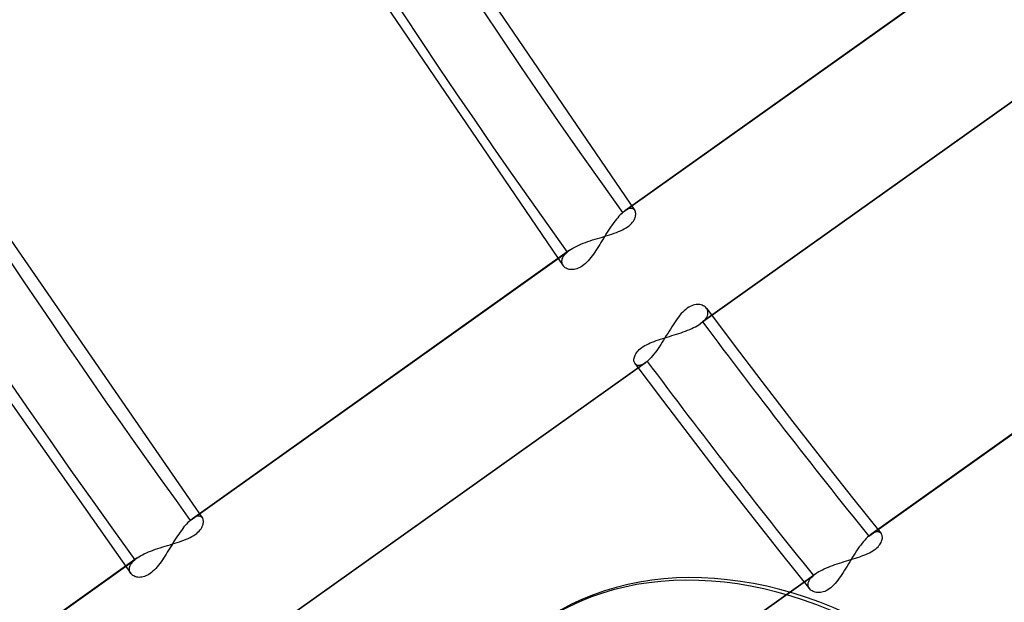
# Model space of a CAD drawing. Header units: millimetres. Extents: x -192 to 186, y -241 to 236.
# Tile 31 of 87: x -48 to -31, y -25 to -15. Entities that reach past the tile are written whole.
import ezdxf

# ---------------------------------------------------------------- set-up
doc = ezdxf.new("R2010")
doc.units = ezdxf.units.MM
doc.layers.add('MAIN-1', color=7, linetype='Continuous')
doc.layers.add('MAIN-2', color=7, linetype='Continuous')

msp = doc.modelspace()

# ---------------------------------------------------------------- linework, layer by layer
at = {"layer": 'MAIN-1'}
for centre, major_axis, start_param, end_param in [((-0.5, -0.433), (106.054, -122.46), 0.713724, 3.466968), ((-40.5, -35.074), (-100.489, 116.035), -3.141592, -0.857072), ((-40.5, -35.074), (99.835, -115.279), 0, 2.284521), ((-40.5, -35.074), (-100.489, 116.035), 0, 2.284521), ((-40.5, -35.074), (99.835, -115.279), -3.141592, -0.857072), ((-28, -24.249), (22.463, -25.938), 0.713724, 3.141578), ((-35, -30.311), (-21.808, 25.182), -0.857072, 2.284521), ((-34.5, -29.878), (-22.463, 25.938), -2.427868, -0.857072), ((-35, -30.311), (-21.808, 25.182), 2.284521, 5.426113), ((-35, -30.311), (-4.493, 5.188), -2.427868, -0.000041), ((-35.05, -30.354), (-4.493, 5.188), -2.427868, -0.000041)]:
    msp.add_ellipse(centre, major_axis=major_axis, ratio=0.75, start_param=start_param, end_param=end_param, dxfattribs=at)
at = {"layer": 'MAIN-2'}
for p, q in [((-41.016, -12.923), (-37.598, -17.934)), ((-37.803, -17.972), (-31.444, -13.449)), ((-31.404, -13.418), (-37.768, -17.944)), ((-42.437, -13.534), (-38.804, -18.868)), ((-30.137, -15.324), (-36.494, -19.845)), ((-30.102, -15.296), (-36.454, -19.814)), ((-48.586, -17.766), (-44.89, -23.12)), ((-37.744, -17.929), (-37.767, -17.944)), ((-37.723, -17.917), (-37.744, -17.929)), ((-37.702, -17.909), (-37.723, -17.917)), ((-37.683, -17.904), (-37.702, -17.909)), ((-37.665, -17.901), (-37.683, -17.904)), ((-37.649, -17.902), (-37.665, -17.901)), ((-37.634, -17.906), (-37.649, -17.902)), ((-37.621, -17.912), (-37.634, -17.906)), ((-37.609, -17.92), (-37.621, -17.912)), ((-37.6, -17.931), (-37.609, -17.92)), ((-37.593, -17.943), (-37.6, -17.931)), ((-37.909, -18.084), (-37.931, -18.112)), ((-37.887, -18.058), (-37.909, -18.084)), ((-37.866, -18.034), (-37.887, -18.058)), ((-37.844, -18.011), (-37.866, -18.034)), ((-37.824, -17.991), (-37.844, -18.011)), ((-37.803, -17.972), (-37.824, -17.991)), ((-37.797, -17.967), (-37.803, -17.972)), ((-37.791, -17.962), (-37.797, -17.967)), ((-37.785, -17.957), (-37.791, -17.962)), ((-37.779, -17.952), (-37.785, -17.957)), ((-37.773, -17.948), (-37.779, -17.952)), ((-37.767, -17.944), (-37.773, -17.948)), ((-37.622, -18.114), (-37.61, -18.094)), ((-37.61, -18.094), (-37.6, -18.075)), ((-37.6, -18.075), (-37.593, -18.056)), ((-37.588, -17.956), (-37.593, -17.943)), ((-37.593, -18.056), (-37.587, -18.037)), ((-37.584, -17.97), (-37.588, -17.956)), ((-37.587, -18.037), (-37.584, -18.019)), ((-37.582, -17.985), (-37.584, -17.97)), ((-37.584, -18.019), (-37.582, -18.002)), ((-37.582, -18.002), (-37.582, -17.985)), ((-38.018, -18.235), (-38.04, -18.268)), ((-37.997, -18.203), (-38.018, -18.235)), ((-37.975, -18.172), (-37.997, -18.203)), ((-37.953, -18.141), (-37.975, -18.172)), ((-37.931, -18.112), (-37.953, -18.141)), ((-37.839, -18.277), (-37.806, -18.262)), ((-37.806, -18.262), (-37.775, -18.245)), ((-37.775, -18.245), (-37.746, -18.228)), ((-37.746, -18.228), (-37.719, -18.21)), ((-37.719, -18.21), (-37.695, -18.192)), ((-37.695, -18.192), (-37.673, -18.173)), ((-37.673, -18.173), (-37.654, -18.153)), ((-37.654, -18.153), (-37.637, -18.134)), ((-37.637, -18.134), (-37.622, -18.114)), ((-38.309, -18.433), (-38.268, -18.42)), ((-38.268, -18.42), (-38.226, -18.408)), ((-38.226, -18.408), (-38.185, -18.395)), ((-38.185, -18.395), (-38.144, -18.383)), ((-38.127, -18.406), (-38.148, -18.44)), ((-38.144, -18.383), (-38.103, -18.371)), ((-38.105, -18.371), (-38.127, -18.406)), ((-38.084, -18.336), (-38.105, -18.371)), ((-38.103, -18.371), (-38.063, -18.358)), ((-38.062, -18.302), (-38.084, -18.336)), ((-38.063, -18.358), (-38.023, -18.346)), ((-38.04, -18.268), (-38.062, -18.302)), ((-38.023, -18.346), (-37.984, -18.333)), ((-37.984, -18.333), (-37.946, -18.32)), ((-37.946, -18.32), (-37.909, -18.306)), ((-37.909, -18.306), (-37.873, -18.292)), ((-37.873, -18.292), (-37.839, -18.277)), ((-38.698, -18.606), (-38.671, -18.588)), ((-38.671, -18.588), (-38.642, -18.57)), ((-38.642, -18.57), (-38.611, -18.553)), ((-38.611, -18.553), (-38.578, -18.536)), ((-38.578, -18.536), (-38.543, -18.52)), ((-38.543, -18.52), (-38.507, -18.504)), ((-38.507, -18.504), (-38.47, -18.489)), ((-38.47, -18.489), (-38.431, -18.475)), ((-38.431, -18.475), (-38.391, -18.461)), ((-38.391, -18.461), (-38.351, -18.447)), ((-38.351, -18.447), (-38.309, -18.433)), ((-38.232, -18.575), (-38.253, -18.608)), ((-38.211, -18.542), (-38.232, -18.575)), ((-38.19, -18.509), (-38.211, -18.542)), ((-38.169, -18.475), (-38.19, -18.509)), ((-38.148, -18.44), (-38.169, -18.475)), ((-45.095, -23.159), (-38.738, -18.637)), ((-38.699, -18.606), (-45.06, -23.131)), ((-38.826, -18.769), (-38.821, -18.751)), ((-38.821, -18.751), (-38.814, -18.732)), ((-38.814, -18.732), (-38.804, -18.713)), ((-38.804, -18.713), (-38.791, -18.694)), ((-38.791, -18.694), (-38.776, -18.675)), ((-38.776, -18.675), (-38.758, -18.656)), ((-38.758, -18.656), (-38.738, -18.637)), ((-38.738, -18.637), (-38.732, -18.632)), ((-38.732, -18.632), (-38.725, -18.627)), ((-38.725, -18.627), (-38.719, -18.621)), ((-38.719, -18.621), (-38.712, -18.616)), ((-38.712, -18.616), (-38.705, -18.611)), ((-38.705, -18.611), (-38.698, -18.606)), ((-38.363, -18.757), (-38.386, -18.783)), ((-38.34, -18.729), (-38.363, -18.757)), ((-38.318, -18.7), (-38.34, -18.729)), ((-38.296, -18.67), (-38.318, -18.7)), ((-38.275, -18.639), (-38.296, -18.67)), ((-38.253, -18.608), (-38.275, -18.639)), ((-38.829, -18.787), (-38.826, -18.769)), ((-38.828, -18.804), (-38.829, -18.787)), ((-38.826, -18.821), (-38.828, -18.804)), ((-38.821, -18.837), (-38.826, -18.821)), ((-38.814, -18.852), (-38.821, -18.837)), ((-38.806, -18.867), (-38.814, -18.852)), ((-38.796, -18.879), (-38.806, -18.867)), ((-38.784, -18.89), (-38.796, -18.879)), ((-38.771, -18.9), (-38.784, -18.89)), ((-38.756, -18.909), (-38.771, -18.9)), ((-38.74, -18.917), (-38.756, -18.909)), ((-38.723, -18.924), (-38.74, -18.917)), ((-38.705, -18.929), (-38.723, -18.924)), ((-38.685, -18.932), (-38.705, -18.929)), ((-38.599, -18.926), (-38.621, -18.931)), ((-38.575, -18.919), (-38.599, -18.926)), ((-38.552, -18.91), (-38.575, -18.919)), ((-38.528, -18.899), (-38.552, -18.91)), ((-38.504, -18.885), (-38.528, -18.899)), ((-38.48, -18.869), (-38.504, -18.885)), ((-38.456, -18.851), (-38.48, -18.869)), ((-38.432, -18.83), (-38.456, -18.851)), ((-38.409, -18.808), (-38.432, -18.83)), ((-38.386, -18.783), (-38.409, -18.808)), ((-33.653, -23.425), (-27.3, -18.906)), ((-27.261, -18.875), (-33.617, -23.397)), ((-38.665, -18.933), (-38.685, -18.932)), ((-38.644, -18.933), (-38.665, -18.933)), ((-38.621, -18.931), (-38.644, -18.933)), ((-36.714, -19.584), (-36.74, -19.603)), ((-36.689, -19.567), (-36.714, -19.584)), ((-36.664, -19.553), (-36.689, -19.567)), ((-36.639, -19.541), (-36.664, -19.553)), ((-36.614, -19.532), (-36.639, -19.541)), ((-36.589, -19.526), (-36.614, -19.532)), ((-36.565, -19.522), (-36.589, -19.526)), ((-36.542, -19.52), (-36.565, -19.522)), ((-36.52, -19.521), (-36.542, -19.52)), ((-36.499, -19.523), (-36.52, -19.521)), ((-36.48, -19.527), (-36.499, -19.523)), ((-36.461, -19.533), (-36.48, -19.527)), ((-36.443, -19.541), (-36.461, -19.533)), ((-36.427, -19.55), (-36.443, -19.541)), ((-36.413, -19.561), (-36.427, -19.55)), ((-36.4, -19.573), (-36.413, -19.561)), ((-36.389, -19.586), (-36.4, -19.573)), ((-36.39, -19.584), (-35.925, -20.204)), ((-36.379, -19.601), (-36.389, -19.586)), ((-36.862, -19.733), (-36.885, -19.764)), ((-36.838, -19.703), (-36.862, -19.733)), ((-36.814, -19.675), (-36.838, -19.703)), ((-36.79, -19.649), (-36.814, -19.675)), ((-36.765, -19.625), (-36.79, -19.649)), ((-36.74, -19.603), (-36.765, -19.625)), ((-36.413, -19.773), (-36.398, -19.753)), ((-36.398, -19.753), (-36.385, -19.732)), ((-36.385, -19.732), (-36.375, -19.712)), ((-36.371, -19.617), (-36.379, -19.601)), ((-36.375, -19.712), (-36.369, -19.692)), ((-36.366, -19.635), (-36.371, -19.617)), ((-36.369, -19.692), (-36.365, -19.672)), ((-36.364, -19.653), (-36.366, -19.635)), ((-36.365, -19.672), (-36.364, -19.653)), ((-36.976, -19.899), (-36.999, -19.935)), ((-36.953, -19.864), (-36.976, -19.899)), ((-36.931, -19.83), (-36.953, -19.864)), ((-36.908, -19.796), (-36.931, -19.83)), ((-36.885, -19.764), (-36.908, -19.796)), ((-36.638, -19.927), (-36.606, -19.911)), ((-36.606, -19.911), (-36.576, -19.895)), ((-36.576, -19.895), (-36.547, -19.879)), ((-36.547, -19.879), (-36.519, -19.863)), ((-36.519, -19.863), (-36.494, -19.845)), ((-36.494, -19.845), (-36.487, -19.84)), ((-36.487, -19.84), (-36.48, -19.835)), ((-36.48, -19.835), (-36.473, -19.83)), ((-36.473, -19.83), (-36.467, -19.825)), ((-36.467, -19.825), (-36.461, -19.82)), ((-36.461, -19.82), (-36.454, -19.814)), ((-36.454, -19.814), (-36.432, -19.794)), ((-36.432, -19.794), (-36.413, -19.773)), ((-37.127, -20.093), (-37.088, -20.082)), ((-37.089, -20.083), (-37.112, -20.12)), ((-37.067, -20.046), (-37.089, -20.083)), ((-37.088, -20.082), (-37.05, -20.07)), ((-37.044, -20.009), (-37.067, -20.046)), ((-37.05, -20.07), (-37.011, -20.058)), ((-37.021, -19.972), (-37.044, -20.009)), ((-36.999, -19.935), (-37.021, -19.972)), ((-37.011, -20.058), (-36.972, -20.046)), ((-36.972, -20.046), (-36.933, -20.034)), ((-36.933, -20.034), (-36.894, -20.022)), ((-36.894, -20.022), (-36.855, -20.01)), ((-36.855, -20.01), (-36.817, -19.997)), ((-36.817, -19.997), (-36.78, -19.984)), ((-36.78, -19.984), (-36.743, -19.97)), ((-36.743, -19.97), (-36.707, -19.956)), ((-36.707, -19.956), (-36.672, -19.942)), ((-36.672, -19.942), (-36.638, -19.927)), ((-37.502, -20.263), (-37.48, -20.246)), ((-37.48, -20.246), (-37.456, -20.23)), ((-37.456, -20.23), (-37.429, -20.213)), ((-37.429, -20.213), (-37.401, -20.198)), ((-37.401, -20.198), (-37.37, -20.183)), ((-37.37, -20.183), (-37.339, -20.168)), ((-37.339, -20.168), (-37.306, -20.155)), ((-37.306, -20.155), (-37.272, -20.142)), ((-37.272, -20.142), (-37.236, -20.129)), ((-37.236, -20.129), (-37.201, -20.117)), ((-37.181, -20.228), (-37.205, -20.262)), ((-37.201, -20.117), (-37.164, -20.105)), ((-37.158, -20.193), (-37.181, -20.228)), ((-37.164, -20.105), (-37.127, -20.093)), ((-37.135, -20.157), (-37.158, -20.193)), ((-37.112, -20.12), (-37.135, -20.157)), ((-35.925, -20.204), (-35.456, -20.821)), ((-37.609, -20.425), (-37.605, -20.408)), ((-37.605, -20.408), (-37.6, -20.39)), ((-37.6, -20.39), (-37.592, -20.373)), ((-37.592, -20.373), (-37.582, -20.354)), ((-37.582, -20.354), (-37.571, -20.336)), ((-37.571, -20.336), (-37.557, -20.318)), ((-37.557, -20.318), (-37.541, -20.299)), ((-37.541, -20.299), (-37.523, -20.281)), ((-37.523, -20.281), (-37.502, -20.263)), ((-37.321, -20.412), (-37.344, -20.436)), ((-37.298, -20.385), (-37.321, -20.412)), ((-37.275, -20.357), (-37.298, -20.385)), ((-37.251, -20.326), (-37.275, -20.357)), ((-37.228, -20.295), (-37.251, -20.326)), ((-37.205, -20.262), (-37.228, -20.295)), ((-37.424, -20.507), (-43.78, -25.028)), ((-37.388, -20.479), (-43.74, -24.997)), ((-37.612, -20.441), (-37.609, -20.425)), ((-37.612, -20.457), (-37.612, -20.441)), ((-37.612, -20.472), (-37.612, -20.457)), ((-37.609, -20.485), (-37.612, -20.472)), ((-37.605, -20.498), (-37.609, -20.485)), ((-37.6, -20.51), (-37.605, -20.498)), ((-37.594, -20.521), (-37.6, -20.51)), ((-37.595, -20.518), (-37.133, -21.134)), ((-37.585, -20.531), (-37.594, -20.521)), ((-37.574, -20.539), (-37.585, -20.531)), ((-37.563, -20.545), (-37.574, -20.539)), ((-37.549, -20.549), (-37.563, -20.545)), ((-37.535, -20.55), (-37.549, -20.549)), ((-37.519, -20.549), (-37.535, -20.55)), ((-37.502, -20.546), (-37.519, -20.549)), ((-37.484, -20.54), (-37.502, -20.546)), ((-37.465, -20.532), (-37.484, -20.54)), ((-37.445, -20.521), (-37.465, -20.532)), ((-37.424, -20.507), (-37.445, -20.521)), ((-37.418, -20.503), (-37.424, -20.507)), ((-37.412, -20.498), (-37.418, -20.503)), ((-37.407, -20.494), (-37.412, -20.498)), ((-37.401, -20.489), (-37.407, -20.494)), ((-37.395, -20.484), (-37.401, -20.489)), ((-37.388, -20.479), (-37.395, -20.484)), ((-37.366, -20.459), (-37.388, -20.479)), ((-37.344, -20.436), (-37.366, -20.459)), ((-48.423, -20.751), (-46.096, -24.055)), ((-35.456, -20.821), (-34.935, -21.496)), ((-37.133, -21.134), (-36.667, -21.747)), ((-34.935, -21.496), (-34.41, -22.169)), ((-36.667, -21.747), (-36.14, -22.431)), ((-34.41, -22.169), (-33.928, -22.777)), ((-36.14, -22.431), (-35.608, -23.112)), ((-33.928, -22.777), (-33.442, -23.382)), ((-45.179, -23.245), (-45.201, -23.271)), ((-45.158, -23.221), (-45.179, -23.245)), ((-45.137, -23.198), (-45.158, -23.221)), ((-45.116, -23.178), (-45.137, -23.198)), ((-45.095, -23.159), (-45.116, -23.178)), ((-45.089, -23.154), (-45.095, -23.159)), ((-45.083, -23.149), (-45.089, -23.154)), ((-45.077, -23.144), (-45.083, -23.149)), ((-45.071, -23.14), (-45.077, -23.144)), ((-45.065, -23.135), (-45.071, -23.14)), ((-45.059, -23.131), (-45.065, -23.135)), ((-45.037, -23.116), (-45.059, -23.131)), ((-45.015, -23.104), (-45.037, -23.116)), ((-44.994, -23.096), (-45.015, -23.104)), ((-44.975, -23.09), (-44.994, -23.096)), ((-44.957, -23.088), (-44.975, -23.09)), ((-44.94, -23.089), (-44.957, -23.088)), ((-44.926, -23.092), (-44.94, -23.089)), ((-44.912, -23.099), (-44.926, -23.092)), ((-44.901, -23.107), (-44.912, -23.099)), ((-44.892, -23.118), (-44.901, -23.107)), ((-44.885, -23.129), (-44.892, -23.118)), ((-44.892, -23.261), (-44.884, -23.242)), ((-44.879, -23.142), (-44.885, -23.129)), ((-44.884, -23.242), (-44.879, -23.224)), ((-44.876, -23.157), (-44.879, -23.142)), ((-44.879, -23.224), (-44.875, -23.206)), ((-44.874, -23.172), (-44.876, -23.157)), ((-44.875, -23.206), (-44.873, -23.189)), ((-44.873, -23.189), (-44.874, -23.172)), ((-35.608, -23.112), (-35.129, -23.717)), ((-45.289, -23.39), (-45.31, -23.422)), ((-45.267, -23.359), (-45.289, -23.39)), ((-45.245, -23.328), (-45.267, -23.359)), ((-45.223, -23.299), (-45.245, -23.328)), ((-45.201, -23.271), (-45.223, -23.299)), ((-45.037, -23.415), (-45.011, -23.397)), ((-45.011, -23.397), (-44.987, -23.379)), ((-44.987, -23.379), (-44.965, -23.36)), ((-44.965, -23.36), (-44.945, -23.34)), ((-44.945, -23.34), (-44.928, -23.32)), ((-44.928, -23.32), (-44.914, -23.301)), ((-44.914, -23.301), (-44.902, -23.281)), ((-44.902, -23.281), (-44.892, -23.261)), ((-33.635, -23.41), (-33.641, -23.415)), ((-33.629, -23.405), (-33.635, -23.41)), ((-33.623, -23.401), (-33.629, -23.405)), ((-33.617, -23.397), (-33.623, -23.401)), ((-33.596, -23.383), (-33.617, -23.397)), ((-33.576, -23.372), (-33.596, -23.383)), ((-33.557, -23.363), (-33.576, -23.372)), ((-33.538, -23.357), (-33.557, -23.363)), ((-33.521, -23.353), (-33.538, -23.357)), ((-33.505, -23.352), (-33.521, -23.353)), ((-33.49, -23.354), (-33.505, -23.352)), ((-33.476, -23.357), (-33.49, -23.354)), ((-33.464, -23.363), (-33.476, -23.357)), ((-33.453, -23.371), (-33.464, -23.363)), ((-33.444, -23.38), (-33.453, -23.371)), ((-33.437, -23.391), (-33.444, -23.38)), ((-33.431, -23.403), (-33.437, -23.391)), ((-33.427, -23.416), (-33.431, -23.403)), ((-45.477, -23.582), (-45.436, -23.57)), ((-45.436, -23.57), (-45.395, -23.557)), ((-45.397, -23.558), (-45.418, -23.593)), ((-45.376, -23.523), (-45.397, -23.558)), ((-45.395, -23.557), (-45.354, -23.545)), ((-45.354, -23.489), (-45.376, -23.523)), ((-45.332, -23.455), (-45.354, -23.489)), ((-45.354, -23.545), (-45.315, -23.533)), ((-45.31, -23.422), (-45.332, -23.455)), ((-45.315, -23.533), (-45.276, -23.52)), ((-45.276, -23.52), (-45.238, -23.507)), ((-45.238, -23.507), (-45.201, -23.493)), ((-45.201, -23.493), (-45.165, -23.479)), ((-45.165, -23.479), (-45.131, -23.464)), ((-45.131, -23.464), (-45.098, -23.448)), ((-45.098, -23.448), (-45.066, -23.432)), ((-45.066, -23.432), (-45.037, -23.415)), ((-33.789, -23.576), (-33.812, -23.608)), ((-33.766, -23.546), (-33.789, -23.576)), ((-33.742, -23.518), (-33.766, -23.546)), ((-33.72, -23.491), (-33.742, -23.518)), ((-33.697, -23.467), (-33.72, -23.491)), ((-33.675, -23.445), (-33.697, -23.467)), ((-33.653, -23.425), (-33.675, -23.445)), ((-33.647, -23.42), (-33.653, -23.425)), ((-33.641, -23.415), (-33.647, -23.42)), ((-33.48, -23.585), (-33.465, -23.566)), ((-33.465, -23.566), (-33.453, -23.548)), ((-33.453, -23.548), (-33.443, -23.53)), ((-33.443, -23.53), (-33.436, -23.512)), ((-33.436, -23.512), (-33.43, -23.494)), ((-33.43, -23.494), (-33.426, -23.477)), ((-33.424, -23.43), (-33.427, -23.416)), ((-33.426, -23.477), (-33.423, -23.461)), ((-33.423, -23.445), (-33.424, -23.43)), ((-33.423, -23.461), (-33.423, -23.445)), ((-45.934, -23.757), (-45.903, -23.74)), ((-45.903, -23.74), (-45.87, -23.723)), ((-45.87, -23.723), (-45.835, -23.707)), ((-45.835, -23.707), (-45.799, -23.691)), ((-45.799, -23.691), (-45.761, -23.676)), ((-45.761, -23.676), (-45.723, -23.661)), ((-45.723, -23.661), (-45.683, -23.647)), ((-45.683, -23.647), (-45.643, -23.634)), ((-45.643, -23.634), (-45.601, -23.62)), ((-45.601, -23.62), (-45.56, -23.607)), ((-45.56, -23.607), (-45.518, -23.594)), ((-45.503, -23.729), (-45.524, -23.762)), ((-45.518, -23.594), (-45.477, -23.582)), ((-45.482, -23.696), (-45.503, -23.729)), ((-45.461, -23.662), (-45.482, -23.696)), ((-45.44, -23.627), (-45.461, -23.662)), ((-45.418, -23.593), (-45.44, -23.627)), ((-35.129, -23.717), (-34.647, -24.318)), ((-33.881, -23.71), (-33.904, -23.746)), ((-33.858, -23.675), (-33.881, -23.71)), ((-33.835, -23.641), (-33.858, -23.675)), ((-33.812, -23.608), (-33.835, -23.641)), ((-33.736, -23.746), (-33.703, -23.733)), ((-33.703, -23.733), (-33.671, -23.719)), ((-33.671, -23.719), (-33.64, -23.704)), ((-33.64, -23.704), (-33.611, -23.688)), ((-33.611, -23.688), (-33.584, -23.672)), ((-33.584, -23.672), (-33.559, -23.656)), ((-33.559, -23.656), (-33.536, -23.639)), ((-33.536, -23.639), (-33.515, -23.621)), ((-33.515, -23.621), (-33.496, -23.603)), ((-33.496, -23.603), (-33.48, -23.585)), ((-52.386, -28.345), (-46.03, -23.824)), ((-45.99, -23.793), (-52.35, -28.317)), ((-46.106, -23.919), (-46.096, -23.9)), ((-46.096, -23.9), (-46.083, -23.881)), ((-46.083, -23.881), (-46.068, -23.862)), ((-46.068, -23.862), (-46.05, -23.843)), ((-46.05, -23.843), (-46.03, -23.824)), ((-46.03, -23.824), (-46.024, -23.819)), ((-46.024, -23.819), (-46.017, -23.814)), ((-46.017, -23.814), (-46.011, -23.808)), ((-46.011, -23.808), (-46.004, -23.803)), ((-46.004, -23.803), (-45.997, -23.798)), ((-45.997, -23.798), (-45.99, -23.793)), ((-45.99, -23.793), (-45.963, -23.775)), ((-45.963, -23.775), (-45.934, -23.757)), ((-45.61, -23.887), (-45.632, -23.916)), ((-45.588, -23.857), (-45.61, -23.887)), ((-45.566, -23.826), (-45.588, -23.857)), ((-45.545, -23.795), (-45.566, -23.826)), ((-45.524, -23.762), (-45.545, -23.795)), ((-34.261, -23.919), (-34.223, -23.905)), ((-34.223, -23.905), (-34.185, -23.892)), ((-34.185, -23.892), (-34.146, -23.88)), ((-34.146, -23.88), (-34.108, -23.867)), ((-34.108, -23.867), (-34.069, -23.855)), ((-34.069, -23.855), (-34.03, -23.843)), ((-34.03, -23.843), (-33.991, -23.831)), ((-33.994, -23.893), (-34.016, -23.93)), ((-33.971, -23.856), (-33.994, -23.893)), ((-33.991, -23.831), (-33.953, -23.82)), ((-33.949, -23.819), (-33.971, -23.856)), ((-33.953, -23.82), (-33.915, -23.808)), ((-33.926, -23.782), (-33.949, -23.819)), ((-33.904, -23.746), (-33.926, -23.782)), ((-33.915, -23.808), (-33.878, -23.796)), ((-33.878, -23.796), (-33.842, -23.784)), ((-33.842, -23.784), (-33.806, -23.772)), ((-33.806, -23.772), (-33.771, -23.759)), ((-33.771, -23.759), (-33.736, -23.746)), ((-46.12, -23.974), (-46.118, -23.956)), ((-46.12, -23.991), (-46.12, -23.974)), ((-46.118, -24.008), (-46.12, -23.991)), ((-46.118, -23.956), (-46.113, -23.938)), ((-46.113, -24.024), (-46.118, -24.008)), ((-46.113, -23.938), (-46.106, -23.919)), ((-46.106, -24.039), (-46.113, -24.024)), ((-46.097, -24.053), (-46.106, -24.039)), ((-46.087, -24.065), (-46.097, -24.053)), ((-46.075, -24.077), (-46.087, -24.065)), ((-46.062, -24.087), (-46.075, -24.077)), ((-45.795, -24.072), (-45.819, -24.085)), ((-45.771, -24.056), (-45.795, -24.072)), ((-45.747, -24.037), (-45.771, -24.056)), ((-45.724, -24.017), (-45.747, -24.037)), ((-45.7, -23.995), (-45.724, -24.017)), ((-45.677, -23.97), (-45.7, -23.995)), ((-45.654, -23.944), (-45.677, -23.97)), ((-45.632, -23.916), (-45.654, -23.944)), ((-34.547, -24.058), (-40.903, -28.58)), ((-34.574, -24.079), (-34.568, -24.073)), ((-34.568, -24.073), (-34.561, -24.068)), ((-34.561, -24.068), (-34.554, -24.063)), ((-34.554, -24.063), (-34.547, -24.058)), ((-34.547, -24.058), (-34.522, -24.041)), ((-34.522, -24.041), (-34.494, -24.024)), ((-34.494, -24.024), (-34.465, -24.008)), ((-34.465, -24.008), (-34.435, -23.992)), ((-34.435, -23.992), (-34.402, -23.976)), ((-34.402, -23.976), (-34.368, -23.961)), ((-34.368, -23.961), (-34.334, -23.947)), ((-34.334, -23.947), (-34.298, -23.932)), ((-34.298, -23.932), (-34.261, -23.919)), ((-34.104, -24.07), (-34.127, -24.104)), ((-34.082, -24.036), (-34.104, -24.07)), ((-34.06, -24.001), (-34.082, -24.036)), ((-34.038, -23.966), (-34.06, -24.001)), ((-34.016, -23.93), (-34.038, -23.966)), ((-46.048, -24.096), (-46.062, -24.087)), ((-46.032, -24.104), (-46.048, -24.096)), ((-46.014, -24.11), (-46.032, -24.104)), ((-45.996, -24.115), (-46.014, -24.11)), ((-45.977, -24.118), (-45.996, -24.115)), ((-45.956, -24.12), (-45.977, -24.118)), ((-45.935, -24.119), (-45.956, -24.12)), ((-45.913, -24.117), (-45.935, -24.119)), ((-45.89, -24.113), (-45.913, -24.117)), ((-45.867, -24.106), (-45.89, -24.113)), ((-45.843, -24.097), (-45.867, -24.106)), ((-45.819, -24.085), (-45.843, -24.097)), ((-40.939, -28.607), (-34.587, -24.089)), ((-34.675, -24.231), (-34.672, -24.212)), ((-34.675, -24.25), (-34.675, -24.231)), ((-34.672, -24.212), (-34.666, -24.192)), ((-34.666, -24.192), (-34.656, -24.172)), ((-34.656, -24.172), (-34.644, -24.151)), ((-34.644, -24.151), (-34.628, -24.13)), ((-34.628, -24.13), (-34.609, -24.11)), ((-34.609, -24.11), (-34.587, -24.089)), ((-34.587, -24.089), (-34.581, -24.084)), ((-34.581, -24.084), (-34.574, -24.079)), ((-34.22, -24.224), (-34.245, -24.251)), ((-34.196, -24.197), (-34.22, -24.224)), ((-34.173, -24.167), (-34.196, -24.197)), ((-34.15, -24.136), (-34.173, -24.167)), ((-34.127, -24.104), (-34.15, -24.136)), ((-34.672, -24.268), (-34.675, -24.25)), ((-34.667, -24.285), (-34.672, -24.268)), ((-34.659, -24.301), (-34.667, -24.285)), ((-34.649, -24.316), (-34.659, -24.301)), ((-34.637, -24.328), (-34.649, -24.316)), ((-34.624, -24.34), (-34.637, -24.328)), ((-34.609, -24.35), (-34.624, -24.34)), ((-34.592, -24.359), (-34.609, -24.35)), ((-34.574, -24.366), (-34.592, -24.359)), ((-34.555, -24.371), (-34.574, -24.366)), ((-34.535, -24.375), (-34.555, -24.371)), ((-34.514, -24.378), (-34.535, -24.375)), ((-34.492, -24.378), (-34.514, -24.378)), ((-34.469, -24.376), (-34.492, -24.378)), ((-34.445, -24.372), (-34.469, -24.376)), ((-34.421, -24.366), (-34.445, -24.372)), ((-34.396, -24.357), (-34.421, -24.366)), ((-34.37, -24.345), (-34.396, -24.357)), ((-34.345, -24.331), (-34.37, -24.345)), ((-34.32, -24.315), (-34.345, -24.331)), ((-34.295, -24.296), (-34.32, -24.315)), ((-34.27, -24.274), (-34.295, -24.296)), ((-34.245, -24.251), (-34.27, -24.274))]:
    msp.add_line(p, q, dxfattribs=at)
for centre, major_axis, start_param, end_param in [((0, 0), (-105.399, 121.705), -2.427868, 0.713724), ((21.428, 18.557), (-69.185, 79.888), 0.713724, 1.455819), ((21.428, 18.557), (-61.398, 70.897), 0.713724, 1.450323), ((0, 0), (-105.399, 121.705), 0.713724, 3.855317), ((-0.5, -0.433), (106.054, -122.46), -2.427868, -0.325375), ((-4.75, -4.114), (-100.489, 116.035), 0.713724, 2.284521), ((21.428, 18.557), (68.187, -78.736), -2.188598, -1.686408), ((8.228, 7.126), (-38.636, 44.613), 0.713724, 1.423074), ((3.75, 3.248), (-30.793, 35.557), 0.625751, 2.284521), ((7.442, 6.445), (-31.448, 36.313), 0.713724, 3.141578), ((7.442, 6.445), (-35.94, 41.5), 0.803149, 2.98553), ((4.25, 3.681), (31.448, -36.313), -2.427868, -0.857072), ((21.428, 18.557), (60.4, -69.744), -2.106786, -1.692077), ((0, 0), (24.959, -28.82), -2.427868, -0.000014), ((-28, -24.249), (-24.631, 28.442), 0.442431, 2.284521), ((-27.75, -24.032), (-24.959, 28.82), 0.713724, 2.284521), ((-28, -24.249), (22.463, -25.938), -2.427868, -0.000014), ((21.428, 18.557), (60.4, -69.744), -1.667266, -1.617674), ((21.428, 18.557), (-61.398, 70.897), 1.47473, 1.523515), ((-34.5, -29.878), (-22.463, 25.938), 0.713724, 2.284521)]:
    msp.add_ellipse(centre, major_axis=major_axis, ratio=0.75, start_param=start_param, end_param=end_param, dxfattribs=at)

doc.saveas('drawing.dxf')
